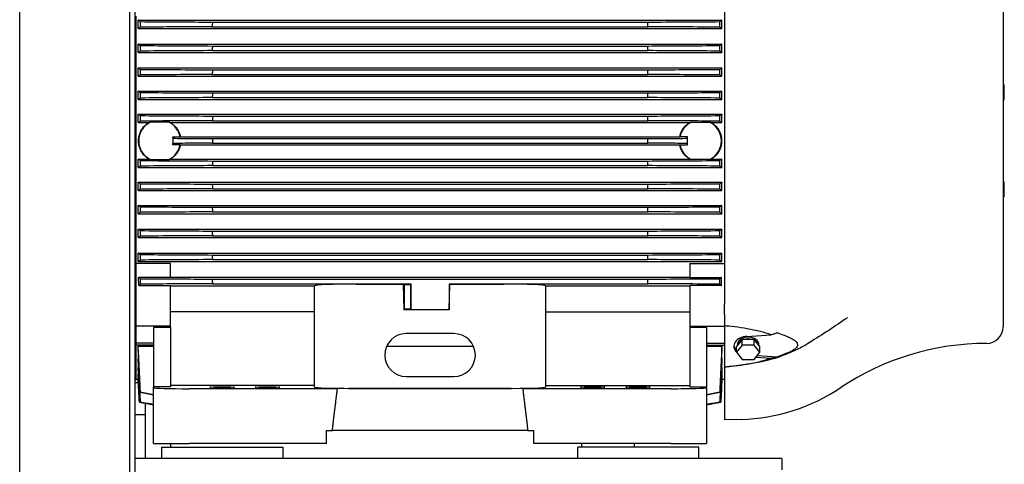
# Model space of a CAD drawing. Header units: inches. Extents: x 24 to 1128, y -69 to 748.
# Tile 121 of 256: x 187 to 220, y 292 to 307. Entities that reach past the tile are written whole.
import ezdxf

# ---------------------------------------------------------------- set-up
doc = ezdxf.new("R2010")
doc.units = ezdxf.units.IN
doc.header["$LTSCALE"] = 32
doc.header["$MEASUREMENT"] = 0
doc.layers.add('Visible (ANSI)', color=7, linetype='Continuous', lineweight=30)

msp = doc.modelspace()

# ---------------------------------------------------------------- linework, layer by layer
at = {"layer": 'Visible (ANSI)'}
for p, q in [((187.09937, 266.43677), (187.09937, 332.23717)), ((190.73137, 328.60517), (190.73137, 266.04617)), ((190.91537, 266.04617), (190.91537, 328.42117)), ((219.59746, 308.6879), (219.59746, 296.40444)), ((210.38486, 307.9414), (210.38486, 297.15094)), ((190.93604, 306.66217), (190.93604, 298.43017)), ((191.01478, 306.25575), (191.01478, 306.53791)), ((191.01478, 306.53791), (210.30612, 306.53791)), ((210.30612, 306.25575), (210.30612, 306.53791)), ((191.01478, 306.25575), (210.30612, 306.25575)), ((193.46324, 306.31803), (207.85766, 306.31803)), ((193.46663, 306.47011), (207.85427, 306.47011)), ((191.01478, 305.46662), (191.01478, 305.74394)), ((191.01478, 305.74394), (210.30612, 305.74394)), ((193.46389, 305.5272), (207.857, 305.5272)), ((193.46659, 305.67928), (207.85431, 305.67928)), ((210.30612, 305.46662), (210.30612, 305.74394)), ((191.01478, 305.46662), (210.30612, 305.46662)), ((191.01478, 304.68077), (191.01478, 304.9548)), ((191.01478, 304.9548), (210.30612, 304.9548)), ((193.46647, 304.89238), (207.85443, 304.89238)), ((210.30612, 304.68077), (210.30612, 304.9548)), ((191.01478, 304.68077), (210.30612, 304.68077)), ((193.46446, 304.74031), (207.85643, 304.74031)), ((219.63683, 304.39358), (219.59746, 304.40053)), ((219.63683, 303.90022), (219.63683, 304.39358)), ((191.01478, 303.9167), (191.01478, 304.18864)), ((191.01478, 304.18864), (210.30612, 304.18864)), ((191.01478, 303.9167), (210.30612, 303.9167)), ((193.46495, 303.97571), (207.85595, 303.97571)), ((193.46628, 304.12778), (207.85462, 304.12778)), ((210.30612, 303.9167), (210.30612, 304.18864)), ((219.63683, 303.90022), (219.59746, 303.89328)), ((191.01478, 303.15381), (191.01478, 303.42457)), ((191.01478, 303.42457), (210.30612, 303.42457)), ((193.46602, 303.36478), (207.85487, 303.36478)), ((210.30612, 303.15381), (210.30612, 303.42457)), ((191.01478, 303.15381), (191.37694, 303.15381)), ((192.03473, 303.16081), (191.41215, 303.16081)), ((192.06994, 303.15381), (209.25095, 303.15381)), ((193.46537, 303.2127), (207.85553, 303.2127)), ((209.28617, 303.16081), (209.90874, 303.16081)), ((209.94396, 303.15381), (210.30612, 303.15381)), ((192.15651, 302.63027), (192.15651, 302.67514)), ((192.15651, 302.67514), (192.40024, 302.67514)), ((192.15651, 302.63027), (192.15651, 302.46207)), ((192.40855, 302.68137), (208.91235, 302.68137)), ((193.46572, 302.62221), (207.85517, 302.62221)), ((209.16439, 302.67514), (208.92066, 302.67514)), ((209.16439, 302.63027), (209.16439, 302.67514)), ((209.16439, 302.46207), (209.16439, 302.63027)), ((192.15651, 302.4172), (192.15651, 302.46207)), ((192.40024, 302.4172), (192.15651, 302.4172)), ((192.40855, 302.41097), (208.91235, 302.41097)), ((193.46572, 302.47013), (207.85517, 302.47013)), ((208.92066, 302.4172), (209.16439, 302.4172)), ((209.16439, 302.4172), (209.16439, 302.46207)), ((191.01478, 301.66777), (191.01478, 301.93853)), ((191.01478, 301.93853), (191.37694, 301.93853)), ((191.01478, 301.66777), (210.30612, 301.66777)), ((191.41215, 301.93152), (192.03473, 301.93152)), ((192.06994, 301.93853), (209.25095, 301.93853)), ((193.46537, 301.87964), (207.85553, 301.87964)), ((193.46602, 301.72756), (207.85487, 301.72756)), ((209.90874, 301.93152), (209.28617, 301.93152)), ((209.94396, 301.93853), (210.30612, 301.93853)), ((210.30612, 301.66777), (210.30612, 301.93853)), ((191.01478, 300.9037), (191.01478, 301.17564)), ((191.01478, 301.17564), (210.30612, 301.17564)), ((193.46495, 301.11663), (207.85595, 301.11663)), ((210.30612, 300.9037), (210.30612, 301.17564)), ((219.63683, 301.19212), (219.59746, 301.19906)), ((219.63683, 300.69875), (219.63683, 301.19212)), ((191.01478, 300.9037), (210.30612, 300.9037)), ((193.46628, 300.96456), (207.85462, 300.96456)), ((219.63683, 300.69875), (219.59746, 300.69181)), ((191.01478, 300.13753), (191.01478, 300.41157)), ((191.01478, 300.41157), (210.30612, 300.41157)), ((193.46446, 300.35203), (207.85643, 300.35203)), ((210.30612, 300.13753), (210.30612, 300.41157)), ((191.01478, 300.13753), (210.30612, 300.13753)), ((193.46647, 300.19996), (207.85443, 300.19996)), ((191.01478, 299.3484), (191.01478, 299.62572)), ((191.01478, 299.62572), (210.30612, 299.62572)), ((191.01478, 299.3484), (210.30612, 299.3484)), ((193.46389, 299.56514), (207.857, 299.56514)), ((193.46659, 299.41306), (207.85431, 299.41306)), ((210.30612, 299.3484), (210.30612, 299.62572)), ((191.01478, 298.55443), (191.01478, 298.83658)), ((191.01478, 298.83658), (210.30612, 298.83658)), ((193.46324, 298.77431), (207.85766, 298.77431)), ((210.30612, 298.55443), (210.30612, 298.83658)), ((192.07777, 298.49824), (190.93604, 298.49824)), ((190.93604, 298.43017), (190.93604, 296.42162)), ((191.01478, 298.55443), (210.30612, 298.55443)), ((192.07777, 298.03289), (192.07777, 298.49824)), ((193.46663, 298.62223), (207.85427, 298.62223)), ((209.24313, 298.49824), (210.38486, 298.49824)), ((209.24313, 298.49824), (209.24313, 298.03289)), ((192.07777, 298.03289), (191.02712, 298.03289)), ((191.03454, 297.7702), (192.07777, 297.7702)), ((192.07777, 298.04262), (209.24313, 298.04262)), ((192.07777, 296.42162), (192.07777, 297.7702)), ((192.07777, 297.7534), (196.84155, 297.7534)), ((193.46248, 297.97774), (207.85842, 297.97774)), ((193.46656, 297.82567), (199.79431, 297.82567)), ((196.84155, 294.40776), (196.84155, 297.75973)), ((198.2195, 297.81192), (199.77367, 297.81192)), ((199.77367, 297.81192), (199.79431, 297.82567)), ((199.77367, 297.81192), (199.79431, 296.96252)), ((199.79431, 297.82567), (200.03053, 297.82567)), ((199.81494, 297.80503), (199.79431, 297.82567)), ((199.81494, 296.98315), (199.81494, 297.80503)), ((199.81494, 297.80503), (200.00989, 297.80503)), ((200.00989, 297.80503), (200.03053, 297.82567)), ((200.00989, 297.80503), (200.00989, 296.98315)), ((200.03053, 296.96252), (200.03053, 297.82567)), ((201.29037, 297.82567), (207.85434, 297.82567)), ((201.29037, 297.82567), (201.311, 297.81192)), ((201.29037, 297.82567), (201.29037, 296.96252)), ((201.29037, 296.96252), (201.311, 297.81192)), ((201.311, 297.81192), (203.10139, 297.81192)), ((204.47935, 297.75973), (204.47935, 294.40776)), ((204.47935, 297.7534), (209.24313, 297.7534)), ((209.24313, 298.03289), (210.29377, 298.03289)), ((210.28635, 297.7702), (209.24313, 297.7702)), ((209.24313, 297.7702), (209.24313, 296.42162)), ((210.38486, 296.80755), (210.38486, 297.15094)), ((196.84155, 296.89318), (192.07777, 296.89318)), ((199.81494, 296.98315), (199.79431, 296.96252)), ((200.03053, 296.96252), (199.79431, 296.96252)), ((200.00989, 296.98315), (199.81494, 296.98315)), ((200.00989, 296.98315), (200.03053, 296.96252)), ((201.29037, 296.96252), (200.03053, 296.96252)), ((204.47935, 296.89318), (209.24313, 296.89318)), ((210.38486, 296.80755), (210.38486, 296.4318)), ((190.93604, 296.42162), (190.93604, 295.86485)), ((192.07777, 296.42162), (190.93604, 296.42162)), ((192.07777, 296.37624), (192.07777, 296.42162)), ((209.24313, 296.42162), (210.38486, 296.42162)), ((209.24313, 296.42162), (209.24313, 296.37624)), ((210.38486, 296.4318), (210.38486, 295.07518)), ((192.07777, 296.37624), (191.52659, 296.37624)), ((191.52659, 296.37624), (191.52659, 294.41911)), ((192.07777, 296.37624), (192.07777, 294.41911)), ((201.44785, 296.17853), (199.87305, 296.17853)), ((209.79431, 296.37624), (209.24313, 296.37624)), ((209.24313, 296.37624), (209.24313, 294.41911)), ((209.79431, 296.37624), (209.79431, 294.41911)), ((211.13108, 296.08629), (211.93202, 296.13583)), ((190.93604, 295.86485), (190.93604, 295.79471)), ((191.52659, 295.86485), (190.93604, 295.86485)), ((190.93604, 295.79471), (190.93604, 294.63897)), ((191.52659, 295.79233), (190.93604, 295.79233)), ((209.79431, 295.86485), (210.38486, 295.86485)), ((209.79431, 295.79233), (210.38486, 295.79233)), ((210.97905, 295.79803), (210.78584, 295.5614)), ((210.82129, 295.79133), (210.78584, 295.74792)), ((210.81596, 295.78481), (210.81596, 295.80917)), ((210.94361, 295.94114), (210.82129, 295.79133)), ((210.97905, 295.98455), (210.94361, 295.94114)), ((211.04994, 295.98455), (210.97905, 295.98455)), ((210.97905, 295.79803), (210.97905, 295.98455)), ((211.36547, 295.79803), (210.97905, 295.79803)), ((211.29458, 295.98455), (211.04994, 295.98455)), ((211.36547, 295.98455), (211.29458, 295.98455)), ((211.40091, 295.94114), (211.36547, 295.98455)), ((211.36547, 295.79803), (211.36547, 295.98455)), ((211.55867, 295.5614), (211.36547, 295.79803)), ((211.52323, 295.79133), (211.40091, 295.94114)), ((211.55867, 295.74792), (211.52323, 295.79133)), ((211.52856, 295.78481), (211.52856, 295.80917)), ((191.01478, 295.60073), (191.01478, 295.75897)), ((191.01478, 295.75897), (191.52659, 295.75897)), ((199.22604, 295.75897), (202.09486, 295.75897)), ((209.79431, 295.75897), (210.30612, 295.75897)), ((210.30612, 295.60073), (210.30612, 295.75897)), ((210.78584, 295.5614), (210.78584, 295.74792)), ((210.78584, 295.5614), (210.97905, 295.32477)), ((211.36547, 295.32477), (211.55867, 295.5614)), ((211.47203, 295.45528), (212.15603, 295.41297)), ((211.55867, 295.5614), (211.55867, 295.74792)), ((191.01478, 295.23367), (191.01478, 295.35085)), ((191.01478, 295.35085), (191.02658, 295.35085)), ((210.29431, 295.35085), (210.30612, 295.35085)), ((210.30612, 295.23367), (210.30612, 295.35085)), ((210.97905, 295.32477), (211.36547, 295.32477)), ((211.42875, 295.40228), (211.93202, 295.37115)), ((191.01478, 294.97016), (191.01478, 295.04711)), ((191.01478, 295.04711), (191.024, 295.04711)), ((191.01478, 294.79474), (191.01478, 294.84246)), ((191.01478, 294.84246), (191.02128, 294.84246)), ((210.2969, 295.04711), (210.30612, 295.04711)), ((210.29962, 294.84246), (210.30612, 294.84246)), ((210.30612, 294.97016), (210.30612, 295.04711)), ((210.30612, 294.79474), (210.30612, 294.84246)), ((210.38486, 295.07359), (210.38486, 295.07518)), ((210.38486, 295.07359), (210.38486, 293.32945)), ((190.93604, 294.63897), (190.91537, 294.63789)), ((191.02138, 294.54617), (190.91537, 294.54617)), ((190.93604, 294.67215), (191.01478, 294.67215)), ((191.01478, 294.69695), (191.01478, 294.71942)), ((191.01478, 294.71942), (191.01869, 294.71942)), ((191.01478, 294.67215), (191.01478, 294.67303)), ((191.01478, 294.67303), (191.01603, 294.67303)), ((191.01478, 294.67215), (191.05465, 293.91146)), ((199.87305, 294.7612), (201.44785, 294.7612)), ((210.30612, 294.67215), (210.26625, 293.91146)), ((210.30221, 294.71942), (210.30612, 294.71942)), ((210.30486, 294.67303), (210.30612, 294.67303)), ((210.30612, 294.69695), (210.30612, 294.71942)), ((210.30612, 294.67215), (210.30612, 294.67303)), ((210.30612, 294.67215), (210.38486, 294.67215)), ((192.07777, 294.41911), (191.52659, 294.41911)), ((191.52659, 294.38815), (191.52659, 294.41911)), ((191.52659, 292.54617), (191.52659, 294.38815)), ((196.84155, 294.46029), (192.07777, 294.46029)), ((197.59902, 294.35719), (192.70769, 294.35719)), ((198.2195, 294.3675), (203.10139, 294.3675)), ((208.6132, 294.35719), (203.72188, 294.35719)), ((204.47935, 294.46029), (209.24313, 294.46029)), ((209.24313, 294.41911), (209.79431, 294.41911)), ((209.79431, 294.38815), (209.79431, 294.41911)), ((209.79431, 294.38815), (209.79431, 292.54617)), ((191.05467, 293.91146), (191.05465, 293.91146)), ((191.24537, 293.87784), (191.24537, 292.04617)), ((210.26625, 293.91146), (210.26623, 293.91146)), ((191.24537, 293.49617), (190.91537, 293.49617)), ((210.93604, 293.34388), (210.38486, 293.32945)), ((197.23525, 292.54617), (197.23525, 292.97924)), ((197.23525, 292.97924), (197.4321, 292.97924)), ((203.88879, 292.97924), (197.4321, 292.97924)), ((203.88879, 292.97924), (204.08565, 292.97924)), ((204.08565, 292.54617), (204.08565, 292.97924)), ((191.52659, 292.54617), (192.70769, 292.54617)), ((192.08537, 292.54617), (192.08537, 292.42117)), ((197.23525, 292.54617), (192.70769, 292.54617)), ((208.6132, 292.54617), (204.08565, 292.54617)), ((205.66537, 292.54617), (205.66537, 292.42117)), ((207.41537, 292.42117), (207.41537, 292.54617)), ((208.6132, 292.54617), (209.79431, 292.54617)), ((191.79037, 292.42117), (191.79037, 292.04617)), ((191.79037, 292.42117), (195.79037, 292.42117)), ((195.79037, 292.42117), (195.79037, 292.04617)), ((209.54037, 292.42117), (205.54037, 292.42117)), ((205.54037, 292.04617), (205.54037, 292.42117)), ((209.54037, 292.04617), (209.54037, 292.42117)), ((194.91537, 292.04617), (190.91537, 292.04617)), ((212.29037, 292.04617), (194.91537, 292.04617)), ((212.29037, 292.04617), (212.29037, 291.67117))]:
    msp.add_line(p, q, dxfattribs=at)
for centre, radius, start, end in [((404.40024, 301.6955), 210.98765, 178.7032984, 178.7446066), ((-3.07933, 301.6955), 210.98763, 1.2553934, 1.2967016), ((388.31705, 302.15052), 194.88241, 178.9624816, 179.0071995), ((13.00386, 302.15052), 194.8824, 0.9928005, 1.0375184), ((377.47187, 302.39269), 184.02239, 179.2216916, 179.2690452), ((23.84903, 302.39269), 184.02238, 0.7309548, 0.7783084), ((370.64597, 302.50297), 177.18715, 179.4745885, 179.5237664), ((30.67492, 302.50297), 177.18715, 0.4762336, 0.5254115), ((366.8129, 302.54109), 173.34883, 179.7277512, 179.7780166), ((34.508, 302.54109), 173.34883, 0.2219834, 0.2722488), ((191.72344, 302.54617), 0.68898, 116.86007, 243.13993), ((191.72344, 302.54617), 0.68898, 10.788848, 63.13993), ((209.59746, 302.54617), 0.68898, 116.86007, 169.211152), ((209.59746, 302.54617), 0.68898, 296.86007, 63.13993), ((365.61416, 302.54617), 172.14846, 179.9746923, 180.0253077), ((35.70673, 302.54617), 172.14846, 359.9746923, 0.0253077), ((191.72344, 302.54617), 0.68898, 296.86007, 349.211152), ((209.59746, 302.54617), 0.68898, 190.788848, 243.13993), ((366.8129, 302.55125), 173.34883, 180.2219834, 180.2722488), ((34.508, 302.55125), 173.34883, 359.7277512, 359.7780166), ((370.64597, 302.58937), 177.18715, 180.4762336, 180.5254115), ((30.67492, 302.58937), 177.18715, 359.4745885, 359.5237664), ((377.47187, 302.69965), 184.02238, 180.7309548, 180.7783084), ((23.84902, 302.69965), 184.02239, 359.2216916, 359.2690452), ((388.31704, 302.94182), 194.8824, 180.9928005, 181.0375184), ((13.00385, 302.94182), 194.88241, 358.9624816, 359.0071995), ((404.40023, 303.39684), 210.98763, 181.2553934, 181.2967016), ((-3.07935, 303.39684), 210.98765, 358.7032984, 358.7446066), ((428.18878, 304.20234), 234.80882, 181.5190435, 181.5561653), ((-26.86791, 304.20234), 234.80884, 358.4438347, 358.4809565), ((199.87305, 295.46986), 0.70866, 90, 270), ((201.44785, 295.46986), 0.70866, 270, 90), ((219.04627, 296.40444), 0.55118, 270, 0), ((219.04627, 287.19184), 8.66142, 90, 123.774099), ((210.77321, 299.56209), 6.22034, 271.5, 303.774099)]:
    msp.add_arc(centre, radius, start, end, dxfattribs=at)
for centre, major_axis, ratio, start_param, end_param in [((399.78819, 301.69967), (-3.40343, 210.69023), 0.990691, 1.53208353, 1.53294501), ((1.5327, 301.69967), (-3.40343, -210.69023), 0.990691, 1.60864765, 1.60950912), ((382.26614, 302.14376), (-1.12104, 194.51062), 0.98303462, 1.54687801, 1.54781108), ((19.05475, 302.14376), (-1.12104, -194.51062), 0.98303462, 1.59378157, 1.59471465), ((370.09062, 302.38789), (-0.35438, 183.39609), 0.97616102, 1.5551733, 1.5561628), ((31.23028, 302.38789), (-0.35438, -183.39609), 0.97616102, 1.58542985, 1.58641935), ((362.29144, 302.50125), (-0.08834, 176.32462), 0.97102976, 1.56100174, 1.56203082), ((39.02946, 302.50125), (-0.08834, -176.32462), 0.97102976, 1.57956183, 1.58059092), ((357.86895, 302.54088), (-0.00971, 172.32917), 0.96785145, 1.5658756, 1.56692848), ((43.45195, 302.54088), (-0.00971, -172.32917), 0.96785145, 1.57466417, 1.57571706), ((357.86895, 302.55146), (0.00971, 172.32917), 0.96785145, 1.57466417, 1.57571706), ((43.45195, 302.55146), (0.00971, -172.32917), 0.96785145, 1.5658756, 1.56692848), ((362.29144, 302.59108), (0.08834, 176.32462), 0.97102976, 1.57956183, 1.58059092), ((39.02946, 302.59108), (0.08834, -176.32462), 0.97102976, 1.56100174, 1.56203082), ((370.09062, 302.70445), (0.35438, 183.39609), 0.97616102, 1.58542985, 1.58641935), ((31.23028, 302.70445), (0.35438, -183.39609), 0.97616102, 1.5551733, 1.5561628), ((382.26614, 302.94857), (1.12104, 194.51062), 0.98303462, 1.59378157, 1.59471465), ((19.05475, 302.94857), (1.12104, -194.51062), 0.98303461, 1.54687801, 1.54781108), ((399.78819, 303.39266), (3.40343, 210.69023), 0.990691, 1.60864765, 1.60950912), ((1.53271, 303.39266), (3.40343, -210.69023), 0.990691, 1.53208353, 1.53294501), ((424.43682, 304.13892), (13.34579, 233.65248), 0.99743829, 1.65397313, 1.65474895), ((198.2195, 297.75973), (1.37795, 0), 0.03787648, 1.57079633, 3.14159265), ((203.10139, 297.75973), (1.37795, 0), 0.03787648, 0, 1.57079633), ((-23.11592, 304.13892), (13.34579, -233.65248), 0.99743829, 1.48684372, 1.48761953), ((215.34533, 398.65772), (-38.84522, -97.3801), 0.99558784, 0.14499024, 0.14519378), ((215.34533, 294.6057), (-104.44251, -9.14311), 0.03476669, 4.94523627, 4.94543981), ((211.17226, 295.75349), (-0.47244, 0), 0.70710678, 4.79965544, 6.8981029), ((211.17226, 295.80917), (-0.47244, 0), 0.70710678, 0.08343009, 0.61302233), ((211.17226, 295.80917), (0.3563, 0), 0.70710678, 0, 3.14159265), ((211.17226, 295.74792), (-0.3563, 0), 0.70710678, 5.40916043, 6.11001263), ((211.17226, 295.74792), (-0.3563, 0), 0.70710678, 4.36196288, 5.06281508), ((211.17226, 295.74792), (0.3563, 0), 0.70710678, 0.17317268, 0.87402487), ((399.78819, 322.90236), (-208.75665, -28.6813), 0.00219871, 6.26047447, 6.26133594), ((192.70769, 294.38815), (1.1811, 0), 0.02621287, 3.14159274, 4.71238898), ((198.2195, 294.40776), (-1.37795, 0), 0.02921664, 0, 1.57079633), ((200.66045, 293.97577), (-14.88408, 0), 0.02618592, 4.50522531, 4.91955265), ((203.10139, 294.40776), (-1.37795, 0), 0.02921664, 1.57079633, 3.14159265), ((208.6132, 294.38815), (1.1811, 0), 0.02621287, 4.71238898, 6.2831854), ((1.5327, 322.90236), (208.75665, -28.6813), 0.00219871, 0.02184936, 0.02271084), ((348.20859, 336.96489), (-157.15393, -43.05387), 0.00001752, 6.27803447, 6.27914798), ((354.85997, 335.72632), (-163.80538, -41.81673), 0.00014191, 6.27345067, 6.27452399), ((366.08535, 333.4117), (-175.03124, -39.50475), 0.00046338, 6.26909223, 6.27009959), ((382.38503, 329.59781), (-191.33242, -35.69518), 0.0010536, 6.26494763, 6.26588012), ((18.93587, 329.59781), (191.33243, -35.69518), 0.0010536, 0.01730518, 0.01823768), ((35.23555, 333.41169), (175.03124, -39.50475), 0.00046338, 0.01308572, 0.01409308), ((46.46093, 335.72632), (163.80538, -41.81673), 0.00014191, 0.00866131, 0.00973463), ((53.1123, 336.96489), (157.15393, -43.05387), 0.00001752, 0.00403687, 0.0051504)]:
    msp.add_ellipse(centre, major_axis=major_axis, ratio=ratio, start_param=start_param, end_param=end_param, dxfattribs=at)
for centre in [(193.79037, 294.4075), (195.28643, 294.4075), (206.03446, 294.4075), (207.53053, 294.4075)]:
    msp.add_ellipse(centre, major_axis=(0.40492, 0), ratio=0.02618592, dxfattribs=at)
for points, weights, degree in [([(191.08394, 306.48483), (191.04581, 306.51342), (191.01478, 306.53791)], [1.03403279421, 1.09331136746, 1.14680766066], 2), ([(210.30612, 306.53791), (210.27509, 306.51342), (210.23696, 306.48483)], [1.14680766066, 1.09331136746, 1.03403279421], 2), ([(191.01478, 306.25575), (191.04452, 306.27781), (191.07999, 306.30334)], [1.15666365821, 1.10154062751, 1.04228868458], 2), ([(210.24091, 306.30334), (210.27638, 306.27781), (210.30612, 306.25575)], [1.0422886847, 1.10154062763, 1.15666365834], 2), ([(191.08335, 305.69398), (191.04592, 305.72088), (191.01478, 305.74394)], [1.03670498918, 1.09885480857, 1.15652631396], 2), ([(210.30612, 305.74394), (210.27498, 305.72088), (210.23754, 305.69398)], [1.15652631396, 1.09885480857, 1.03670498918], 2), ([(191.01478, 305.46662), (191.04483, 305.48788), (191.08021, 305.51252)], [1.16816423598, 1.10787831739, 1.04441170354], 2), ([(210.24068, 305.51252), (210.27607, 305.48788), (210.30612, 305.46662)], [1.0444117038, 1.10787831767, 1.16816423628], 2), ([(191.08281, 304.90708), (191.04592, 304.93276), (191.01478, 304.9548)], [1.03946166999, 1.10516338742, 1.16745672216], 2), ([(210.30612, 304.9548), (210.27497, 304.93276), (210.23808, 304.90708)], [1.16745672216, 1.10516338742, 1.03946167], 2), ([(191.01478, 304.68077), (191.04509, 304.70154), (191.08049, 304.72563)], [1.18120697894, 1.11502423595, 1.04653355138], 2), ([(210.24041, 304.72563), (210.27581, 304.70154), (210.30612, 304.68077)], [1.0465335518, 1.1150242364, 1.18120697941], 2), ([(191.08233, 304.14247), (191.04586, 304.16731), (191.01478, 304.18864)], [1.04225916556, 1.11214837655, 1.17956896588], 2), ([(191.01478, 303.9167), (191.0453, 303.93722), (191.08079, 303.96103)], [1.19580139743, 1.12292628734, 1.04861019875], 2), ([(210.30612, 304.18864), (210.27503, 304.16731), (210.23856, 304.14247)], [1.17956896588, 1.11214837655, 1.04225916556], 2), ([(210.24011, 303.96103), (210.2756, 303.93722), (210.30612, 303.9167)], [1.04861019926, 1.12292628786, 1.19580139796], 2), ([(191.08189, 303.37947), (191.04576, 303.40371), (191.01478, 303.42457)], [1.04519705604, 1.12011985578, 1.19349800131], 2), ([(210.30612, 303.42457), (210.27513, 303.40371), (210.23901, 303.37947)], [1.19349800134, 1.12011985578, 1.04519705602], 2), ([(191.37694, 303.15381), (191.39459, 303.1575), (191.41215, 303.16081)], [1.00052735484, 1.0019440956, 1.00322027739], 2), ([(192.03473, 303.16081), (192.05229, 303.1575), (192.06994, 303.15381)], [1.00321977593, 1.00194359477, 1.00052685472], 2), ([(209.25095, 303.15381), (209.26861, 303.1575), (209.28617, 303.16081)], [1.00052735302, 1.00194409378, 1.00322027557], 2), ([(209.90874, 303.16081), (209.92631, 303.1575), (209.94396, 303.15381)], [1.00322027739, 1.0019440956, 1.00052735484], 2), ([(191.01478, 301.66777), (191.04576, 301.68862), (191.08189, 301.71287)], [1.19349800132, 1.12011985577, 1.04519705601], 2), ([(191.41215, 301.93152), (191.39459, 301.93484), (191.37694, 301.93853)], [1.00322027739, 1.0019440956, 1.00052735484], 2), ([(192.06994, 301.93853), (192.05229, 301.93484), (192.03473, 301.93152)], [1.00052735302, 1.00194409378, 1.00322027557], 2), ([(209.28617, 301.93152), (209.26861, 301.93484), (209.25095, 301.93853)], [1.00322027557, 1.00194409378, 1.00052735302], 2), ([(209.94396, 301.93853), (209.92631, 301.93484), (209.90874, 301.93152)], [1.00052735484, 1.0019440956, 1.00322027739], 2), ([(210.23901, 301.71287), (210.27513, 301.68862), (210.30612, 301.66777)], [1.04519705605, 1.12011985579, 1.19349800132], 2), ([(191.08079, 301.13131), (191.0453, 301.15512), (191.01478, 301.17564)], [1.04861019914, 1.12292628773, 1.19580139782], 2), ([(210.30612, 301.17564), (210.2756, 301.15512), (210.24011, 301.13131)], [1.19580139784, 1.12292628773, 1.04861019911], 2), ([(191.01478, 300.9037), (191.04586, 300.92503), (191.08233, 300.94986)], [1.17956896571, 1.11214837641, 1.04225916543], 2), ([(210.23856, 300.94986), (210.27503, 300.92503), (210.30612, 300.9037)], [1.04225916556, 1.11214837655, 1.17956896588], 2), ([(191.08049, 300.36671), (191.04509, 300.39079), (191.01478, 300.41157)], [1.04653355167, 1.11502423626, 1.18120697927], 2), ([(210.30612, 300.41157), (210.27581, 300.39079), (210.24041, 300.36671)], [1.18120697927, 1.11502423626, 1.04653355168], 2), ([(191.01478, 300.13753), (191.04592, 300.15958), (191.08281, 300.18526)], [1.16745672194, 1.10516338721, 1.03946166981], 2), ([(210.23808, 300.18526), (210.27497, 300.15958), (210.30612, 300.13753)], [1.03946167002, 1.10516338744, 1.16745672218], 2), ([(191.08021, 299.57982), (191.04483, 299.60446), (191.01478, 299.62572)], [1.04441170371, 1.10787831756, 1.16816423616], 2), ([(191.01478, 299.3484), (191.04592, 299.37146), (191.08335, 299.39835)], [1.15652631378, 1.0988548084, 1.03670498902], 2), ([(210.23754, 299.39835), (210.27498, 299.37146), (210.30612, 299.3484)], [1.03670498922, 1.09885480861, 1.156526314], 2), ([(210.30612, 299.62572), (210.27607, 299.60446), (210.24068, 299.57982)], [1.16816423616, 1.10787831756, 1.04441170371], 2), ([(191.07999, 298.78899), (191.04452, 298.81453), (191.01478, 298.83658)], [1.0422886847, 1.10154062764, 1.15666365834], 2), ([(210.30612, 298.83658), (210.27638, 298.81453), (210.24091, 298.78899)], [1.15666365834, 1.10154062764, 1.0422886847], 2), ([(191.01478, 298.55443), (191.04581, 298.57892), (191.08394, 298.60751)], [1.14680766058, 1.09331136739, 1.03403279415], 2), ([(210.23696, 298.60751), (210.27509, 298.57892), (210.30612, 298.55443)], [1.03403279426, 1.09331136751, 1.14680766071], 2), ([(191.03454, 297.7702), (191.03072, 297.90268), (191.02712, 298.03289)], [1.11866819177, 1.12408065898, 1.12922777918], 2), ([(191.07981, 297.99244), (191.05142, 298.01384), (191.02712, 298.03289)], [1.03952749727, 1.08335399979, 1.12391584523], 2), ([(191.03454, 297.7702), (191.05752, 297.78946), (191.08459, 297.81094)], [1.10570106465, 1.0703095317, 1.03141966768], 2), ([(210.23631, 297.81094), (210.26338, 297.78946), (210.28635, 297.7702)], [1.03141966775, 1.07030953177, 1.10570106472], 2), ([(210.29377, 298.03289), (210.26947, 298.01384), (210.24108, 297.99244)], [1.12391584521, 1.08335399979, 1.03952749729], 2), ([(210.28635, 297.7702), (210.29017, 297.90268), (210.29377, 298.03289)], [1.11866819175, 1.12408065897, 1.12922777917], 2), ([(190.93604, 296.43584), (190.9257, 296.43547), (190.91537, 296.43509)], [0.99999999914, 0.99999999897, 0.99999999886], 2), ([(190.93604, 296.03853), (190.9257, 296.03764), (190.91537, 296.03675)], [0.999999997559, 0.999999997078, 0.999999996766], 2), ([(191.08394, 294.23888), (191.04581, 295.05769), (191.01478, 295.75897)], [1.03403279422, 1.09331136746, 1.14680766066], 2), ([(191.01478, 295.60073), (191.04452, 294.96923), (191.07999, 294.23793)], [1.15666365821, 1.10154062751, 1.04228868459], 2), ([(210.30612, 295.75897), (210.27509, 295.05769), (210.23696, 294.23888)], [1.14680766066, 1.09331136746, 1.03403279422], 2), ([(210.24091, 294.23793), (210.27638, 294.96923), (210.30612, 295.60073)], [1.0422886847, 1.10154062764, 1.15666365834], 2), ([(191.08374, 293.91224), (191.04608, 294.68702), (191.01478, 295.35085)], [1.03669165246, 1.09920015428, 1.15718368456], 2), ([(191.01478, 295.23367), (191.04499, 294.6214), (191.0806, 293.91146)], [1.16887895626, 1.10824226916, 1.04439023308], 2), ([(210.30612, 295.35085), (210.27482, 294.68702), (210.23716, 293.91224)], [1.15718368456, 1.09920015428, 1.03669165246], 2), ([(210.24029, 293.91146), (210.2759, 294.6214), (210.30612, 295.23367)], [1.04439023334, 1.10824226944, 1.16887895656], 2), ([(191.07123, 293.91201), (191.041, 294.5159), (191.01478, 295.04711)], [1.04004163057, 1.09441503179, 1.14638317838], 2), ([(191.01478, 294.97016), (191.04006, 294.47333), (191.06885, 293.91139)], [1.15784781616, 1.10336022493, 1.04724619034], 2), ([(191.0623, 293.91179), (191.03717, 294.40246), (191.01478, 294.84246)], [1.0435987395, 1.09265502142, 1.14044062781], 2), ([(210.30612, 295.04711), (210.2799, 294.5159), (210.24966, 293.91201)], [1.14638317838, 1.0944150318, 1.04004163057], 2), ([(210.25204, 293.91139), (210.28083, 294.47333), (210.30612, 294.97016)], [1.04724619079, 1.10336022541, 1.15784781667], 2), ([(210.30612, 294.84246), (210.28372, 294.40246), (210.2586, 293.91179)], [1.14044062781, 1.09265502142, 1.04359873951], 2), ([(197.4321, 292.97924), (197.48767, 293.45074), (197.54331, 293.91007), (197.59902, 294.35719)], [1, 0.999989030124, 0.999989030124, 1], 3), ([(203.72188, 294.35719), (203.77759, 293.91007), (203.83323, 293.45074), (203.88879, 292.97924)], [1, 0.999989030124, 0.999989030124, 1], 3)]:
    msp.add_rational_spline(points, weights, degree=degree, dxfattribs=at)
for points, knots in [([(193.46324, 306.31803), (193.06604, 306.31558), (192.66883, 306.31313), (191.87442, 306.30824), (191.4772, 306.30579), (191.07999, 306.30334)], [0, 0, 0, 0, 3.07352276, 3.07352276, 6.14703966, 6.14703966, 6.14703966, 6.14703966]), ([(191.08394, 306.48483), (191.48106, 306.48237), (191.87818, 306.47992), (192.6724, 306.47502), (193.06952, 306.47256), (193.46663, 306.47011)], [0, 0, 0, 0, 3.07302923, 3.07302923, 6.14605706, 6.14605706, 6.14605706, 6.14605706]), ([(207.85427, 306.47011), (208.25138, 306.47256), (208.64849, 306.47502), (209.44272, 306.47992), (209.83984, 306.48237), (210.23696, 306.48483)], [0, 0, 0, 0, 3.07303087, 3.07303087, 6.14606472, 6.14606472, 6.14606472, 6.14606472]), ([(210.24091, 306.30334), (209.84369, 306.30579), (209.44647, 306.30824), (208.65206, 306.31313), (208.25485, 306.31558), (207.85766, 306.31803)], [0, 0, 0, 0, 3.07352424, 3.07352424, 6.14704694, 6.14704694, 6.14704694, 6.14704694]), ([(193.46389, 305.5272), (193.06663, 305.52475), (192.66934, 305.5223), (191.87479, 305.51741), (191.4775, 305.51496), (191.08021, 305.51252)], [0, 0, 0, 0, 3.07400735, 3.07400735, 6.14801057, 6.14801057, 6.14801057, 6.14801057]), ([(191.08335, 305.69398), (191.48056, 305.69153), (191.87777, 305.68908), (192.67218, 305.68418), (193.06939, 305.68173), (193.46659, 305.67928)], [0, 0, 0, 0, 3.0736375, 3.0736375, 6.14727247, 6.14727247, 6.14727247, 6.14727247]), ([(207.85431, 305.67928), (208.25151, 305.68173), (208.64872, 305.68418), (209.44312, 305.68908), (209.84034, 305.69153), (210.23754, 305.69398)], [0, 0, 0, 0, 3.07363819, 3.07363819, 6.14727905, 6.14727905, 6.14727905, 6.14727905]), ([(210.24068, 305.51252), (209.8434, 305.51496), (209.44611, 305.51741), (208.65156, 305.5223), (208.25427, 305.52475), (207.857, 305.5272)], [0, 0, 0, 0, 3.07400873, 3.07400873, 6.14801435, 6.14801435, 6.14801435, 6.14801435]), ([(191.08281, 304.90708), (191.48009, 304.90463), (191.87737, 304.90218), (192.67191, 304.89728), (193.0692, 304.89483), (193.46647, 304.89238)], [0, 0, 0, 0, 3.0740895, 3.0740895, 6.14817556, 6.14817556, 6.14817556, 6.14817556]), ([(207.85443, 304.89238), (208.2517, 304.89483), (208.64898, 304.89728), (209.44352, 304.90218), (209.84081, 304.90463), (210.23808, 304.90708)], [0, 0, 0, 0, 3.07408921, 3.07408921, 6.14818069, 6.14818069, 6.14818069, 6.14818069]), ([(193.46446, 304.74031), (193.06715, 304.73786), (192.6698, 304.73541), (191.87516, 304.73052), (191.47781, 304.72807), (191.08049, 304.72563)], [0, 0, 0, 0, 3.07434109, 3.07434109, 6.14868004, 6.14868004, 6.14868004, 6.14868004]), ([(210.24041, 304.72563), (209.84309, 304.72807), (209.44574, 304.73052), (208.6511, 304.73541), (208.25375, 304.73786), (207.85643, 304.74031)], [0, 0, 0, 0, 3.07434214, 3.07434214, 6.14867972, 6.14867972, 6.14867972, 6.14867972]), ([(193.46495, 303.97571), (193.0676, 303.97326), (192.67022, 303.97081), (191.87552, 303.96592), (191.47814, 303.96347), (191.08079, 303.96103)], [0, 0, 0, 0, 3.07453979, 3.07453979, 6.14907961, 6.14907961, 6.14907961, 6.14907961]), ([(191.08233, 304.14247), (191.47966, 304.14003), (191.87698, 304.13758), (192.67163, 304.13268), (193.06895, 304.13023), (193.46628, 304.12778)], [0, 0, 0, 0, 3.07444941, 3.07444941, 6.14889604, 6.14889604, 6.14889604, 6.14889604]), ([(207.85462, 304.12778), (208.25194, 304.13023), (208.64927, 304.13268), (209.44392, 304.13758), (209.84124, 304.14003), (210.23856, 304.14247)], [0, 0, 0, 0, 3.07444802, 3.07444802, 6.14889604, 6.14889604, 6.14889604, 6.14889604]), ([(210.24011, 303.96103), (209.84276, 303.96347), (209.44537, 303.96592), (208.65068, 303.97081), (208.2533, 303.97326), (207.85595, 303.97571)], [0, 0, 0, 0, 3.07453993, 3.07453993, 6.14907395, 6.14907395, 6.14907395, 6.14907395]), ([(191.08189, 303.37947), (191.47924, 303.37702), (192.27396, 303.37212), (193.06867, 303.36723), (193.46602, 303.36478)], [0, 0, 0, 0, 3.07465094, 6.14929886, 6.14929886, 6.14929886, 6.14929886]), ([(191.37694, 301.93853), (191.36206, 301.94706), (191.34754, 301.9561), (191.29532, 301.99135), (191.26032, 302.02053), (191.19839, 302.08269), (191.16935, 302.11779), (191.11816, 302.19419), (191.09602, 302.23549), (191.06045, 302.32164), (191.047, 302.36656), (191.02937, 302.45687), (191.02518, 302.50227), (191.02518, 302.59007), (191.02937, 302.63547), (191.047, 302.72578), (191.06045, 302.7707), (191.09602, 302.85685), (191.11816, 302.89815), (191.16935, 302.97455), (191.19839, 303.00965), (191.26032, 303.0718), (191.29532, 303.10099), (191.34754, 303.13624), (191.36206, 303.14528), (191.37694, 303.15381)], [-4.4735516, -4.4735516, -4.4735516, -4.4735516, -4.34983194, -4.34983194, -4.01511877, -4.01511877, -3.68058551, -3.68058551, -3.34605225, -3.34605225, -3.01151899, -3.01151899, -2.67698572, -2.67698572, -2.34245246, -2.34245246, -2.0079192, -2.0079192, -1.67338594, -1.67338594, -1.33885267, -1.33885267, -1.0041395, -1.0041395, -0.88041985, -0.88041985, -0.88041985, -0.88041985]), ([(193.46537, 303.2127), (193.06799, 303.21026), (192.67062, 303.20781), (191.87588, 303.20292), (191.4785, 303.20047), (191.08113, 303.19802)], [0, 0, 0, 0, 3.07473715, 3.07473715, 6.14947431, 6.14947431, 6.14947431, 6.14947431]), ([(192.06994, 303.15381), (192.11335, 303.12894), (192.15362, 303.09974), (192.19077, 303.0662), (192.20934, 303.04943), (192.2272, 303.03147), (192.24388, 303.01278), (192.26055, 302.9941), (192.27612, 302.97464), (192.29061, 302.95442), (192.30242, 302.93793), (192.31351, 302.92093), (192.32388, 302.90343), (192.32623, 302.89947), (192.32853, 302.89549), (192.3308, 302.89147), (192.33695, 302.8806), (192.34283, 302.86954), (192.34843, 302.85827), (192.35345, 302.84818), (192.35824, 302.83793), (192.36276, 302.82761), (192.36328, 302.82641), (192.3638, 302.82522), (192.36432, 302.82402), (192.38421, 302.77792), (192.39893, 302.73036), (192.40855, 302.68137)], [0.0784940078, 0.0784940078, 0.0784940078, 0.0784940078, 0.0822876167, 0.0822876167, 0.0822876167, 0.0841844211, 0.0841844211, 0.0841844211, 0.0860812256, 0.0860812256, 0.0860812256, 0.0876282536, 0.0876282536, 0.0876282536, 0.08797803, 0.08797803, 0.08797803, 0.0889264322, 0.0889264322, 0.0889264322, 0.0897762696, 0.0897762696, 0.0897762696, 0.0898748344, 0.0898748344, 0.0898748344, 0.0936684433, 0.0936684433, 0.0936684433, 0.0936684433]), ([(210.23977, 303.19802), (209.84239, 303.20047), (209.44502, 303.20292), (208.65027, 303.20781), (208.2529, 303.21026), (207.85553, 303.2127)], [0, 0, 0, 0, 3.07473866, 3.07473866, 6.14947431, 6.14947431, 6.14947431, 6.14947431]), ([(208.91235, 302.68137), (208.92117, 302.72627), (208.93456, 302.77093), (208.97003, 302.85685), (208.99218, 302.89815), (209.04336, 302.97455), (209.07241, 303.00965), (209.13433, 303.0718), (209.16934, 303.10099), (209.22156, 303.13624), (209.23608, 303.14528), (209.25095, 303.15381)], [-2.34062802, -2.34062802, -2.34062802, -2.34062802, -2.0079192, -2.0079192, -1.67338594, -1.67338594, -1.33885267, -1.33885267, -1.0041395, -1.0041395, -0.88041985, -0.88041985, -0.88041985, -0.88041985]), ([(209.94396, 303.15381), (209.95883, 303.14528), (209.97335, 303.13624), (210.02557, 303.10099), (210.06058, 303.0718), (210.1225, 303.00965), (210.15155, 302.97455), (210.20273, 302.89815), (210.22488, 302.85685), (210.26044, 302.7707), (210.27389, 302.72578), (210.29153, 302.63547), (210.29572, 302.59007), (210.29572, 302.50227), (210.29153, 302.45687), (210.27389, 302.36656), (210.26044, 302.32164), (210.22488, 302.23549), (210.20273, 302.19419), (210.15155, 302.11779), (210.1225, 302.08269), (210.06058, 302.02053), (210.02557, 301.99135), (209.97335, 301.9561), (209.95883, 301.94706), (209.94396, 301.93853)], [-9.82752304, -9.82752304, -9.82752304, -9.82752304, -9.70380339, -9.70380339, -9.36909022, -9.36909022, -9.03455696, -9.03455696, -8.70002369, -8.70002369, -8.36549043, -8.36549043, -8.03095717, -8.03095717, -7.69642391, -7.69642391, -7.36189064, -7.36189064, -7.02735738, -7.02735738, -6.69282412, -6.69282412, -6.35811095, -6.35811095, -6.23439129, -6.23439129, -6.23439129, -6.23439129]), ([(192.15651, 302.63027), (192.37471, 302.62893), (192.59291, 302.62758), (193.02932, 302.6249), (193.24752, 302.62355), (193.46572, 302.62221)], [0.000001, 0.000001, 0.000001, 0.000001, 1.68838067, 1.68838067, 3.37676035, 3.37676035, 3.37676035, 3.37676035]), ([(207.85517, 302.62221), (208.07338, 302.62355), (208.29158, 302.6249), (208.72798, 302.62758), (208.94618, 302.62893), (209.16439, 302.63027)], [0, 0, 0, 0, 1.68837967, 1.68837967, 3.37675935, 3.37675935, 3.37675935, 3.37675935]), ([(192.40855, 302.41097), (192.39974, 302.36612), (192.38636, 302.32151), (192.35094, 302.23566), (192.32882, 302.19437), (192.27769, 302.118), (192.24868, 302.08291), (192.18679, 302.02073), (192.15177, 301.99151), (192.09947, 301.95619), (192.08489, 301.9471), (192.06994, 301.93853)], [-7.69460957, -7.69460957, -7.69460957, -7.69460957, -7.36230015, -7.36230015, -7.02797143, -7.02797143, -6.69364271, -6.69364271, -6.3587249, -6.3587249, -6.23442308, -6.23442308, -6.23442308, -6.23442308]), ([(193.46572, 302.47013), (193.24752, 302.46879), (193.02932, 302.46744), (192.59291, 302.46476), (192.37471, 302.46341), (192.15651, 302.46207)], [0, 0, 0, 0, 1.68837967, 1.68837967, 3.37675935, 3.37675935, 3.37675935, 3.37675935]), ([(209.16439, 302.46207), (208.94618, 302.46341), (208.72798, 302.46476), (208.29158, 302.46744), (208.07338, 302.46879), (207.85517, 302.47013)], [0.000001, 0.000001, 0.000001, 0.000001, 1.68838067, 1.68838067, 3.37676035, 3.37676035, 3.37676035, 3.37676035]), ([(209.25095, 301.93853), (209.23608, 301.94706), (209.22156, 301.9561), (209.16934, 301.99135), (209.13433, 302.02053), (209.07241, 302.08269), (209.04336, 302.11779), (208.99218, 302.19419), (208.97003, 302.23549), (208.93456, 302.32141), (208.92117, 302.36607), (208.91235, 302.41097)], [-4.4735516, -4.4735516, -4.4735516, -4.4735516, -4.34983194, -4.34983194, -4.01511877, -4.01511877, -3.68058551, -3.68058551, -3.34605225, -3.34605225, -3.01334343, -3.01334343, -3.01334343, -3.01334343]), ([(191.08113, 301.89431), (191.4785, 301.89187), (191.87588, 301.88942), (192.67062, 301.88453), (193.06799, 301.88208), (193.46537, 301.87964)], [0, 0, 0, 0, 3.07473866, 3.07473866, 6.14947431, 6.14947431, 6.14947431, 6.14947431]), ([(210.23901, 301.71287), (209.84165, 301.71532), (209.04694, 301.72022), (208.25223, 301.72511), (207.85487, 301.72756)], [0, 0, 0, 0, 3.07465094, 6.14929886, 6.14929886, 6.14929886, 6.14929886]), ([(207.85553, 301.87964), (208.2529, 301.88208), (208.65027, 301.88453), (209.44502, 301.88942), (209.84239, 301.89187), (210.23977, 301.89431)], [0, 0, 0, 0, 3.07473715, 3.07473715, 6.14947431, 6.14947431, 6.14947431, 6.14947431]), ([(191.08079, 301.13131), (191.47814, 301.12886), (191.87552, 301.12642), (192.67022, 301.12153), (193.0676, 301.11908), (193.46495, 301.11663)], [0, 0, 0, 0, 3.07453993, 3.07453993, 6.14907395, 6.14907395, 6.14907395, 6.14907395]), ([(207.85595, 301.11663), (208.2533, 301.11908), (208.65068, 301.12153), (209.44537, 301.12642), (209.84276, 301.12886), (210.24011, 301.13131)], [0, 0, 0, 0, 3.07453979, 3.07453979, 6.14907961, 6.14907961, 6.14907961, 6.14907961]), ([(193.46628, 300.96456), (193.06895, 300.96211), (192.67163, 300.95966), (191.87698, 300.95476), (191.47966, 300.95231), (191.08233, 300.94986)], [0, 0, 0, 0, 3.07444802, 3.07444802, 6.14889604, 6.14889604, 6.14889604, 6.14889604]), ([(210.23856, 300.94986), (209.84124, 300.95231), (209.44392, 300.95476), (208.64927, 300.95966), (208.25194, 300.96211), (207.85462, 300.96456)], [0, 0, 0, 0, 3.07444941, 3.07444941, 6.14889604, 6.14889604, 6.14889604, 6.14889604]), ([(191.08049, 300.36671), (191.47781, 300.36427), (191.87516, 300.36182), (192.6698, 300.35693), (193.06715, 300.35448), (193.46446, 300.35203)], [0, 0, 0, 0, 3.07434214, 3.07434214, 6.14867972, 6.14867972, 6.14867972, 6.14867972]), ([(207.85643, 300.35203), (208.25375, 300.35448), (208.65109, 300.35693), (209.44574, 300.36182), (209.84309, 300.36427), (210.24041, 300.36671)], [0, 0, 0, 0, 3.07434109, 3.07434109, 6.14868004, 6.14868004, 6.14868004, 6.14868004]), ([(193.46647, 300.19996), (193.0692, 300.19751), (192.67191, 300.19506), (191.87737, 300.19016), (191.48009, 300.18771), (191.08281, 300.18526)], [0, 0, 0, 0, 3.07408921, 3.07408921, 6.14818069, 6.14818069, 6.14818069, 6.14818069]), ([(210.23808, 300.18526), (209.84081, 300.18771), (209.44352, 300.19016), (208.64898, 300.19506), (208.2517, 300.19751), (207.85443, 300.19996)], [0, 0, 0, 0, 3.0740895, 3.0740895, 6.14817556, 6.14817556, 6.14817556, 6.14817556]), ([(191.08021, 299.57982), (191.4775, 299.57738), (191.87479, 299.57493), (192.66934, 299.57004), (193.06663, 299.56759), (193.46389, 299.56514)], [0, 0, 0, 0, 3.07400873, 3.07400873, 6.14801435, 6.14801435, 6.14801435, 6.14801435]), ([(193.46659, 299.41306), (193.06939, 299.41061), (192.67218, 299.40816), (191.87777, 299.40326), (191.48056, 299.40081), (191.08335, 299.39835)], [0, 0, 0, 0, 3.07363819, 3.07363819, 6.14727905, 6.14727905, 6.14727905, 6.14727905]), ([(210.23754, 299.39835), (209.84034, 299.40081), (209.44312, 299.40326), (208.64872, 299.40816), (208.25151, 299.41061), (207.85431, 299.41306)], [0, 0, 0, 0, 3.0736375, 3.0736375, 6.14727247, 6.14727247, 6.14727247, 6.14727247]), ([(207.857, 299.56514), (208.25427, 299.56759), (208.65156, 299.57004), (209.44611, 299.57493), (209.8434, 299.57738), (210.24068, 299.57982)], [0, 0, 0, 0, 3.07400735, 3.07400735, 6.14801057, 6.14801057, 6.14801057, 6.14801057]), ([(191.07999, 298.78899), (191.4772, 298.78655), (191.87442, 298.7841), (192.66883, 298.77921), (193.06604, 298.77676), (193.46324, 298.77431)], [0, 0, 0, 0, 3.07352424, 3.07352424, 6.14704694, 6.14704694, 6.14704694, 6.14704694]), ([(207.85766, 298.77431), (208.25485, 298.77676), (208.65206, 298.77921), (209.44647, 298.7841), (209.84369, 298.78655), (210.24091, 298.78899)], [0, 0, 0, 0, 3.07352276, 3.07352276, 6.14703966, 6.14703966, 6.14703966, 6.14703966]), ([(193.46663, 298.62223), (193.06952, 298.61978), (192.6724, 298.61732), (191.87818, 298.61242), (191.48106, 298.60996), (191.08394, 298.60751)], [0, 0, 0, 0, 3.07303087, 3.07303087, 6.14606472, 6.14606472, 6.14606472, 6.14606472]), ([(210.23696, 298.60751), (209.83984, 298.60996), (209.44272, 298.61242), (208.64849, 298.61732), (208.25137, 298.61978), (207.85427, 298.62223)], [0, 0, 0, 0, 3.07302923, 3.07302923, 6.14605706, 6.14605706, 6.14605706, 6.14605706]), ([(191.07981, 297.99244), (191.47694, 297.98999), (191.87406, 297.98754), (192.66828, 297.98265), (193.06538, 297.9802), (193.46248, 297.97774)], [0.00000001, 0.00000001, 0.00000001, 0.00000001, 3.07285421, 3.07285421, 6.14570848, 6.14570848, 6.14570848, 6.14570848]), ([(193.46656, 297.82567), (193.06957, 297.82321), (192.67258, 297.82075), (191.87859, 297.81584), (191.48159, 297.81339), (191.08459, 297.81094)], [0, 0, 0, 0, 3.0722279, 3.0722279, 6.14445907, 6.14445907, 6.14445907, 6.14445907]), ([(210.23631, 297.81094), (209.83931, 297.81339), (209.4423, 297.81584), (208.64832, 297.82075), (208.25132, 297.82321), (207.85434, 297.82567)], [0, 0, 0, 0, 3.07222542, 3.07222542, 6.1444506, 6.1444506, 6.1444506, 6.1444506]), ([(207.85842, 297.97774), (208.25551, 297.9802), (208.65262, 297.98265), (209.44684, 297.98754), (209.84396, 297.98999), (210.24108, 297.99244)], [0, 0, 0, 0, 3.07285271, 3.07285271, 6.14569819, 6.14569819, 6.14569819, 6.14569819]), ([(211.93202, 296.13583), (211.81497, 296.17853), (211.69836, 296.21409), (211.43297, 296.2821), (211.2843, 296.31238), (210.86744, 296.38485), (210.57392, 296.4206), (210.38486, 296.4318)], [0.000001, 0.000001, 0.000001, 0.000001, 1.00363073, 1.00363073, 2.1726231, 2.1726231, 4.34529929, 4.34529929, 4.34529929, 4.34529929]), ([(214.45625, 296.70357), (214.0441, 296.42179), (213.62811, 296.14362), (213.10732, 295.82551), (213.02293, 295.77484), (212.87176, 295.69162), (212.8056, 295.65785), (212.65307, 295.58853), (212.5673, 295.55462), (212.42022, 295.49421), (212.35439, 295.46663), (212.08473, 295.35918), (211.85383, 295.29287), (211.44855, 295.20988), (211.26802, 295.18086), (210.8813, 295.12511), (210.67474, 295.09809), (210.46723, 295.08106)], [0, 0, 0, 0, 4.1369854, 4.1369854, 4.92446249, 4.92446249, 5.48703908, 5.48703908, 6.2014526, 6.2014526, 6.79971549, 6.79971549, 8.56030279, 8.56030279, 9.95210263, 9.95210263, 11.54119199, 11.54119199, 11.54119199, 11.54119199]), ([(212.15603, 296.20537), (212.11945, 296.19259), (212.08211, 296.18046), (212.00757, 296.15747), (211.9697, 296.14641), (211.93202, 296.13583)], [0.000001, 0.000001, 0.000001, 0.000001, 0.301846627, 0.301846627, 0.603926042, 0.603926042, 0.603926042, 0.603926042]), ([(212.15603, 296.20537), (212.22312, 296.17971), (212.30687, 296.14561), (212.43446, 296.09335), (212.49191, 296.06956), (212.59969, 296.02147), (212.6547, 295.99378), (212.72725, 295.94175), (212.75202, 295.91926), (212.78645, 295.87145), (212.79685, 295.84729), (212.80197, 295.79822), (212.79752, 295.77487), (212.77565, 295.72865), (212.75821, 295.7069), (212.70612, 295.65843), (212.66748, 295.63391), (212.57458, 295.58433), (212.51037, 295.55649), (212.38471, 295.50456), (212.33421, 295.4839), (212.25224, 295.45064), (212.20365, 295.43118), (212.15603, 295.41297)], [0.000001, 0.000001, 0.000001, 0.000001, 0.58120896, 0.58120896, 1.25941577, 1.25941577, 2.17317448, 2.17317448, 2.7513165, 2.7513165, 3.27269207, 3.27269207, 3.76077762, 3.76077762, 4.27007399, 4.27007399, 5.00405982, 5.00405982, 5.94838024, 5.94838024, 6.33291533, 6.33291533, 6.81500383, 6.81500383, 6.81500383, 6.81500383]), ([(210.38486, 295.07518), (210.57392, 295.08638), (210.86744, 295.12213), (211.2843, 295.1946), (211.43297, 295.22488), (211.69836, 295.29289), (211.81497, 295.32845), (211.93202, 295.37115)], [0, 0, 0, 0, 1.44569308, 1.44569308, 2.22353748, 2.22353748, 2.89135003, 2.89135003, 2.89135003, 2.89135003]), ([(211.93202, 295.37115), (211.9697, 295.37706), (212.00757, 295.38344), (212.08211, 295.3972), (212.11945, 295.40471), (212.15603, 295.41297)], [0.000001, 0.000001, 0.000001, 0.000001, 0.301646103, 0.301646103, 0.603058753, 0.603058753, 0.603058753, 0.603058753])]:
    msp.add_open_spline(points, degree=3, knots=knots, dxfattribs=at)
for points in [[(207.85487, 303.36478), (208.25223, 303.36723), (209.04694, 303.37212), (209.84165, 303.37702), (210.23901, 303.37947)], [(191.01478, 303.15381), (191.03689, 303.16855), (191.05901, 303.18329), (191.08113, 303.19802)], [(210.23977, 303.19802), (210.26189, 303.18329), (210.284, 303.16855), (210.30612, 303.15381)], [(192.40855, 302.68137), (192.40578, 302.67929), (192.40301, 302.67721), (192.40024, 302.67514)], [(208.92066, 302.67514), (208.91788, 302.67721), (208.91511, 302.67929), (208.91235, 302.68137)], [(192.40024, 302.4172), (192.40301, 302.41512), (192.40578, 302.41305), (192.40855, 302.41097)], [(208.91235, 302.41097), (208.91511, 302.41305), (208.91788, 302.41512), (208.92066, 302.4172)], [(191.08113, 301.89431), (191.05901, 301.90905), (191.03689, 301.92379), (191.01478, 301.93853)], [(193.46602, 301.72756), (193.06867, 301.72511), (192.27396, 301.72022), (191.47924, 301.71532), (191.08189, 301.71287)], [(210.30612, 301.93853), (210.284, 301.92379), (210.26189, 301.90905), (210.23977, 301.89431)], [(191.01478, 294.79474), (191.03007, 294.50028), (191.04537, 294.20582), (191.06069, 293.91136)], [(210.26021, 293.91136), (210.27553, 294.20582), (210.29083, 294.50028), (210.30612, 294.79474)], [(191.05674, 293.9116), (191.04274, 294.18088), (191.02875, 294.45015), (191.01478, 294.71942)], [(191.01478, 294.69695), (191.0285, 294.43509), (191.04222, 294.17324), (191.05594, 293.91138)], [(191.05467, 293.91146), (191.04137, 294.16532), (191.02807, 294.41917), (191.01478, 294.67303)], [(210.30612, 294.71942), (210.29214, 294.45015), (210.27816, 294.18088), (210.26416, 293.9116)], [(210.26496, 293.91138), (210.27868, 294.17324), (210.2924, 294.43509), (210.30612, 294.69695)], [(210.30612, 294.67303), (210.29282, 294.41917), (210.27952, 294.16532), (210.26623, 293.91146)], [(191.52659, 294.15917), (191.37772, 294.18543), (191.22886, 294.21168), (191.07999, 294.23793)], [(191.08394, 294.23888), (191.23149, 294.21279), (191.37904, 294.1867), (191.52659, 294.1606)], [(209.79431, 294.1606), (209.94186, 294.1867), (210.08941, 294.21279), (210.23696, 294.23888)], [(210.24091, 294.23793), (210.09204, 294.21168), (209.94317, 294.18543), (209.79431, 294.15917)], [(191.05467, 293.91146), (191.21198, 293.88373), (191.36928, 293.85599), (191.52659, 293.82825)], [(191.52659, 293.82841), (191.3697, 293.85607), (191.21282, 293.88372), (191.05594, 293.91138)], [(191.05674, 293.9116), (191.21336, 293.88398), (191.36997, 293.85635), (191.52659, 293.82872)], [(191.52659, 293.82923), (191.37129, 293.85661), (191.21598, 293.88398), (191.06069, 293.91136)], [(191.0623, 293.91179), (191.21706, 293.88448), (191.37183, 293.85717), (191.52659, 293.82985)], [(191.52659, 293.8307), (191.37401, 293.8576), (191.22143, 293.8845), (191.06885, 293.91139)], [(191.07123, 293.91201), (191.22302, 293.88521), (191.3748, 293.85841), (191.52659, 293.8316)], [(191.52659, 293.83284), (191.37793, 293.85905), (191.22926, 293.88526), (191.0806, 293.91146)], [(191.08374, 293.91224), (191.23135, 293.88616), (191.37897, 293.86008), (191.52659, 293.834)], [(209.79431, 293.834), (209.94192, 293.86008), (210.08954, 293.88616), (210.23716, 293.91224)], [(209.79431, 293.8316), (209.94609, 293.85841), (210.09788, 293.88521), (210.24966, 293.91201)], [(209.79431, 293.82985), (209.94907, 293.85717), (210.10384, 293.88448), (210.2586, 293.91179)], [(209.79431, 293.82872), (209.95092, 293.85635), (210.10754, 293.88398), (210.26416, 293.9116)], [(210.24029, 293.91146), (210.09163, 293.88526), (209.94297, 293.85905), (209.79431, 293.83284)], [(209.79431, 293.82825), (209.95161, 293.85599), (210.10892, 293.88373), (210.26623, 293.91146)], [(210.25204, 293.91139), (210.09947, 293.8845), (209.94689, 293.8576), (209.79431, 293.8307)], [(210.26496, 293.91138), (210.10808, 293.88372), (209.95119, 293.85607), (209.79431, 293.82841)], [(210.26021, 293.91136), (210.10491, 293.88398), (209.94961, 293.85661), (209.79431, 293.82923)]]:
    msp.add_open_spline(points, degree=3, dxfattribs=at)

doc.saveas('drawing.dxf')
